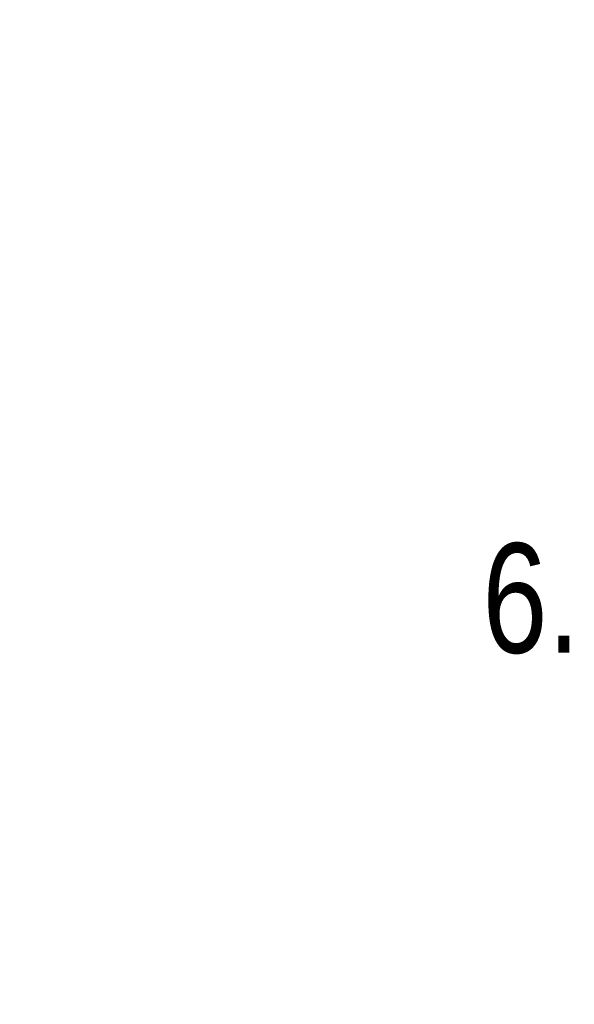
# Model space of a CAD drawing. Header units: inches. Extents: x 0 to 34, y 0 to 22.
# Tile 65 of 111: x 15.4 to 16, y 12.8 to 14. Entities that reach past the tile are written whole.
import ezdxf

# ---------------------------------------------------------------- set-up
doc = ezdxf.new("R2010")
doc.units = ezdxf.units.IN
doc.header["$LTSCALE"] = 1.87
doc.header["$MEASUREMENT"] = 0
doc.layers.get('0').update_dxf_attribs({"linetype": 'CONTINUOUS'})
doc.layers.add('DIMENSIONS', color=7, linetype='CONTINUOUS')
doc.styles.get("Standard").update_dxf_attribs({"font": 'txt', "width": 0.8})
doc.dimstyles.new('DIMSTYLE_1', dxfattribs={"dimtxt": 0.125, "dimasz": 0.18, "dimexe": 0.18, "dimexo": 0.0625, "dimgap": 0.09, "dimtad": 0, "dimtih": 1, "dimtoh": 1, "dimdec": 3, "dimzin": 4, "dimdsep": 46, "dimtxsty": 'STANDARD', "dimblk": '_FILLED', "dimblk1": '_FILLED', "dimblk2": '_FILLED', "dimcen": 0.09, "dimadec": 0, "dimazin": 0, "dimtp": 0.001, "dimtm": 0.001, "dimtfac": 1, "dimtdec": 3, "dimtofl": 0, "dimtmove": 0, "dimatfit": 3, "dimldrblk": '_FILLED', "dimfxl": 1, "dimtolj": 1, "dimtzin": 4, "dimarcsym": 0})

# ---------------------------------------------------------------- blocks, each defined once
blk = doc.blocks.new('_FILLED')
at = {"color": 0, "linetype": 'BYBLOCK'}
blk.add_solid([(0, 0), (-1, 0.1736), (-1, -0.1736)], dxfattribs=at)
blk = doc.blocks.new('*D10')
at = {"layer": 'DIMENSIONS', "color": 2, "linetype": 'CONTINUOUS'}
for p, q in [((14.7635, 16.0635), (16.748, 16.0635)), ((16.623, 16.0635), (16.623, 13.4333)), ((16.623, 10.0196), (16.623, 13.1833)), ((14.7635, 10.0196), (16.748, 10.0196))]:
    blk.add_line(p, q, dxfattribs=at)
at = {"layer": 'DIMENSIONS', "color": 2, "linetype": 'CONTINUOUS', "xscale": 0.18, "yscale": 0.18, "zscale": 0.18}
for p, rotation in [((16.623, 16.0635), 90), ((16.623, 10.0196), 270)]:
    blk.add_blockref('_FILLED', p, dxfattribs=dict(at, rotation=rotation))
at = {"layer": 'DIMENSIONS', "color": 2, "linetype": 'CONTINUOUS', "width": 0.8}
for s, p in [('[', (16.5355, 13.2458)), (']', (17.2355, 13.2458)), ('6.044', (15.9105, 13.2458)), ('153.52', (16.6355, 13.2458))]:
    blk.add_text(s, height=0.125, dxfattribs=at).set_placement(p)

msp = doc.modelspace()

# ---------------------------------------------------------------- dimensions: what is measured, and where the dimension line sits
at = {"layer": 'DIMENSIONS', "color": 2, "linetype": 'CONTINUOUS'}
dim = msp.add_linear_dim(base=(16.623, 16.0635), p1=(14.7635, 10.0196), p2=(14.7635, 16.0635), angle=90, dimstyle='DIMSTYLE_1', dxfattribs=at)
dim.commit()
dim.dimension.update_dxf_attribs({"geometry": '*D10', "text_midpoint": (16.623, 13.3083), "dimtype": 160})

doc.saveas('drawing.dxf')
